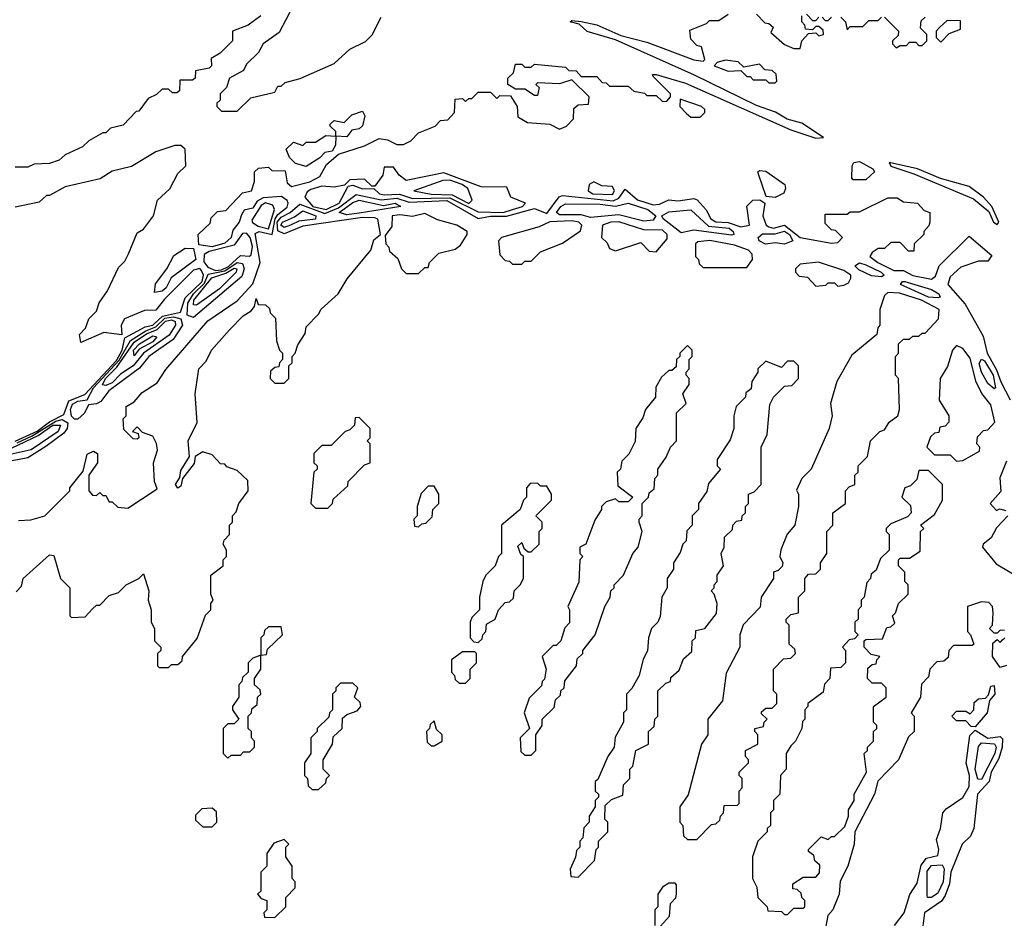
# Model space of a CAD drawing. Extents: x 2769579 to 2883812, y 684207 to 828660.
# Tile 224 of 256: x 2793909 to 2797058, y 768628 to 771502. Entities that reach past the tile are written whole.
import ezdxf

# ---------------------------------------------------------------- set-up
doc = ezdxf.new("R2010")
doc.units = 0

msp = doc.modelspace()

# ---------------------------------------------------------------- linework, layer by layer
at = {"layer": '0CON02XD'}
for points in [[(2794783.9, 771546.1), (2794739.3, 771460.7), (2794687.5, 771425), (2794673, 771397), (2794635, 771360), (2794625, 771340), (2794580, 771315), (2794570, 771285), (2794550, 771265), (2794550, 771245), (2794540, 771235), (2794540, 771225), (2794555, 771210), (2794605, 771210)], [(2794680, 771515), (2794640, 771485), (2794590, 771465), (2794590, 771435), (2794550, 771395), (2794521.7, 771378.3), (2794522.5, 771355), (2794515, 771347.5), (2794471.7, 771338.3), (2794470, 771315), (2794461.7, 771308.3), (2794421.7, 771308.3), (2794420, 771275), (2794411.7, 771268.3), (2794398.3, 771268.3), (2794385, 771280), (2794365, 771280), (2794347, 771263), (2794320, 771250), (2794290, 771210), (2794281.7, 771208.3), (2794240, 771165), (2794200, 771155), (2794185, 771140), (2794175, 771140), (2794130, 771115), (2794110, 771095), (2794055, 771070), (2794035, 771052.5), (2794005, 771042.5), (2793955, 771040), (2793935, 771030), (2793895, 771030)], [(2793945, 769902.5), (2793990, 769915), (2794070, 769995), (2794070, 770005), (2794111.7, 770058.3), (2794125, 770112.5), (2794145, 770122.5), (2794157.5, 770115), (2794157.5, 770085), (2794130, 770045), (2794130, 769995), (2794141.7, 769981.7), (2794155, 769980), (2794165, 769990), (2794175, 769980), (2794185, 769980), (2794195, 769960), (2794205, 769960), (2794223, 769943), (2794255, 769940), (2794348.3, 770001.7), (2794340, 770025), (2794337.5, 770085), (2794350, 770125), (2794347, 770147), (2794335, 770170), (2794301.7, 770181.7), (2794285, 770200), (2794270, 770185), (2794288.3, 770178.3), (2794290, 770165), (2794285, 770160), (2794271.7, 770161.7), (2794241.7, 770191.7), (2794240, 770225), (2794250, 770235), (2794250, 770265), (2794275, 770280), (2794300.7, 770309.3), (2794349.3, 770340.7), (2794377, 770383), (2794510.7, 770539.3), (2794605, 770602.5), (2794655, 770657.5), (2794678, 770725), (2794662.2, 770817.8), (2794675, 770824.5), (2794716.2, 770815), (2794726.4, 770865), (2794735, 770879.5), (2794765, 770902), (2794767.5, 770915), (2794764.2, 770924.2), (2794746.4, 770936.4), (2794687.5, 770932.5), (2794668.3, 770921.7), (2794655, 770898.8), (2794627.5, 770892.5), (2794618.3, 770878.3), (2794611.2, 770855), (2794590.6, 770829.4), (2794585.8, 770805), (2794565, 770787.1), (2794525, 770775.6), (2794482.5, 770782.5), (2794480, 770815), (2794518.3, 770851.7), (2794521.7, 770868.3), (2794541.7, 770888.3), (2794568.3, 770891.7), (2794621.7, 770948.3), (2794650, 770955), (2794660, 770985), (2794660, 771015), (2794673, 771027), (2794705, 771030), (2794715, 771020), (2794758.3, 771018.3), (2794765, 770980), (2794778.3, 770968.3), (2794837, 770983), (2794869.3, 771000.7), (2794890.7, 771039.3), (2794928.3, 771071.7), (2795011.7, 771098.3), (2795058.3, 771121.7), (2795085, 771117.5), (2795115, 771102.5), (2795137, 771103), (2795160, 771115), (2795185, 771140), (2795238.3, 771161.7), (2795255, 771180), (2795278.3, 771181.7), (2795300, 771205), (2795301.7, 771248.3), (2795325, 771250), (2795335, 771240), (2795345, 771250), (2795355, 771250), (2795375, 771270), (2795415, 771270), (2795435, 771250), (2795445, 771260), (2795478.3, 771258.3), (2795500, 771225), (2795501.7, 771191.7), (2795533, 771173), (2795605, 771167.5), (2795635, 771152.5), (2795658.3, 771161.7), (2795680, 771185), (2795681.7, 771218.3), (2795695, 771230), (2795728.3, 771231.7), (2795730, 771255), (2795675, 771310), (2795635, 771297.5), (2795565, 771300), (2795560, 771295), (2795570, 771285), (2795565, 771260), (2795555, 771260), (2795525, 771280), (2795495, 771280), (2795470, 771295), (2795470, 771315), (2795488.3, 771331.7), (2795495, 771360), (2795515, 771360), (2795525, 771350), (2795545, 771350), (2795555, 771360), (2795655, 771350), (2795665, 771340), (2795688.3, 771338.3), (2795705, 771320), (2795755, 771320), (2795771.7, 771301.7), (2795785, 771300), (2795795, 771290), (2795855, 771290), (2795873, 771273), (2795907, 771267), (2795915, 771260), (2795945, 771260), (2795965, 771240), (2795978.3, 771241.7), (2795990, 771255), (2795990, 771265), (2795935, 771320), (2795933, 771327), (2795945, 771326.7), (2796038.8, 771298.8), (2796375, 771150), (2796455, 771123.3), (2796480, 771125), (2796410.7, 771170.7), (2796363.8, 771183.8), (2796325.9, 771205.9), (2796265, 771228), (2796067.5, 771325), (2795815, 771437.5), (2795724.4, 771464.4), (2795698.3, 771488.3), (2795670, 771495), (2795675, 771500), (2795705, 771496.7), (2795755, 771486.2), (2795831.2, 771451.2), (2795915, 771430), (2796065, 771373.8), (2796095, 771370), (2796100, 771375), (2796090, 771415), (2796075, 771420), (2796055, 771440), (2796051.7, 771468.3), (2796105, 771490), (2796115, 771500), (2796145, 771500), (2796175, 771520)], [(2794605, 771210), (2794648.3, 771251.7), (2794725, 771270), (2794735, 771290), (2794745, 771290), (2794758.3, 771301.7), (2794806.4, 771313.6), (2794915, 771362.5), (2794965, 771407.5), (2795015, 771432.5), (2795036.4, 771453.6), (2795065, 771510)], [(2796265, 771520), (2796291.7, 771491.7), (2796305, 771490), (2796318.3, 771478.3), (2796311.7, 771461.7), (2796355, 771422.5), (2796385, 771410), (2796405, 771410), (2796410, 771435), (2796431.7, 771458.3), (2796455, 771460), (2796465, 771450), (2796480, 771455), (2796478.3, 771468.3), (2796465, 771480), (2796455, 771480), (2796445, 771470), (2796421.7, 771471.7), (2796420, 771485), (2796410, 771495), (2796410, 771515)], [(2796425, 771520), (2796445, 771500), (2796455, 771500), (2796465, 771510)], [(2796475, 771510), (2796485, 771500), (2796495, 771500), (2796505, 771510)], [(2796535, 771510), (2796550, 771495), (2796555, 771470), (2796565, 771480), (2796605, 771480), (2796625, 771500), (2796655, 771500), (2796665, 771510)], [(2796675, 771510), (2796720, 771465), (2796718.3, 771451.7), (2796700, 771435), (2796700, 771425), (2796711.7, 771411.7), (2796725, 771420), (2796745, 771420), (2796755, 771430), (2796775, 771430), (2796785, 771420), (2796795, 771420), (2796810, 771435), (2796810, 771455), (2796790, 771475), (2796791.7, 771498.3), (2796805, 771510)], [(2796855, 771430), (2796881.7, 771458.3), (2796918.3, 771471.7), (2796918.3, 771498.3), (2796875, 771500), (2796851.7, 771478.3), (2796840, 771465), (2796840, 771445), (2796855, 771430)], [(2796325, 771300), (2796330, 771305), (2796328.3, 771328.3), (2796315, 771340), (2796291.7, 771341.7), (2796275, 771360), (2796225, 771350), (2796207, 771367), (2796165, 771372.5), (2796140, 771365), (2796130, 771355), (2796175, 771337.5), (2796215, 771340), (2796235, 771320), (2796245, 771320), (2796255, 771310), (2796295, 771310), (2796305, 771300), (2796325, 771300)], [(2796085, 771190), (2796100, 771205), (2796100, 771215), (2796090, 771225), (2796021.7, 771248.3), (2796020, 771225), (2796041.7, 771201.7), (2796055, 771190), (2796085, 771190)], [(2794955, 771127.5), (2794920, 771130), (2794920, 771145), (2794901.7, 771161.7), (2794901.7, 771168.3), (2794915, 771180), (2794947, 771173), (2794971.7, 771198.3), (2795005, 771210), (2795012.5, 771195), (2795005, 771162.5), (2794995, 771153.3), (2794971.2, 771148.8), (2794955, 771127.5)], [(2794825, 771032.5), (2794791.7, 771041.7), (2794771.7, 771061.7), (2794761.7, 771088.3), (2794785, 771110), (2794815, 771100), (2794825, 771110), (2794855, 771110), (2794888.3, 771131.7), (2794920, 771130), (2794919.3, 771100.7), (2794908.3, 771081.7), (2794885, 771077.5), (2794869.3, 771060.7), (2794825, 771032.5)], [(2793895, 770154.4), (2793965, 770186.3), (2794004.4, 770215.6), (2794050.7, 770239.3), (2794066.8, 770283.2), (2794117, 770303), (2794218.3, 770411.7), (2794237.1, 770445), (2794245.6, 770484.4), (2794310.4, 770519.6), (2794335, 770525.4), (2794366, 770554), (2794423.7, 770566.3), (2794438, 770612), (2794492.3, 770665), (2794496.7, 770685), (2794490.3, 770700.3), (2794485, 770705.8), (2794465, 770701.4), (2794372, 770608), (2794345, 770572.9), (2794308.3, 770571.7), (2794244.4, 770545.6), (2794234.2, 770525), (2794236.2, 770493.8), (2794178.3, 770501.7), (2794105, 770470), (2794100, 770495), (2794120, 770515), (2794130, 770545), (2794155, 770570), (2794163.3, 770596.7), (2794190, 770635), (2794225, 770710), (2794245, 770730), (2794257, 770753), (2794285, 770820), (2794305, 770832.5), (2794337.5, 770875), (2794350, 770925), (2794389.3, 770960.7), (2794415, 771010), (2794440, 771035), (2794438.3, 771088.3), (2794425, 771100), (2794405, 771100), (2794345, 771080), (2794267, 771033), (2794205, 771017.5), (2794166.4, 770993.6), (2794055, 770967.5), (2794005, 770940), (2793995, 770940), (2793971.7, 770918.3), (2793895, 770902.5)], [(2795455, 770885.5), (2795485, 770894.6), (2795517.5, 770905), (2795526.2, 770915), (2795480, 770935), (2795467, 770967), (2795385, 770967.5), (2795265, 771011.9), (2795145, 770987.5), (2795122.5, 771005), (2795105, 771030), (2795075, 771030), (2795070, 771005), (2795045, 770970), (2795035, 770970), (2795012, 770992), (2794965, 770990), (2794947.5, 770972.5), (2794915, 770966.7), (2794875, 770970), (2794840.5, 770959.5), (2794828, 770952), (2794820.8, 770935), (2794846.5, 770905), (2794888.8, 770895), (2794930.9, 770915), (2794960, 770970), (2794975, 770973.3), (2795005, 770961.4), (2795041.7, 770961.7), (2795060, 770945), (2795075, 770941.8), (2795123.9, 770943.9), (2795165, 770930.3), (2795285, 770932.1), (2795375, 770888.1), (2795455, 770885.5)], [(2796615, 770990), (2796575, 770990), (2796570, 770995), (2796571.2, 771035), (2796576.7, 771045), (2796595, 771048.6), (2796637.5, 771025), (2796642.5, 771015), (2796615, 770990)], [(2797035, 770847.5), (2797040, 770855), (2797017.5, 770905), (2796991.2, 770935), (2796945, 770968.8), (2796853.8, 770993.8), (2796780, 771025), (2796690, 771045), (2796695, 771033.8), (2796768.8, 771008.8), (2796958.9, 770928.9), (2797008.3, 770888.3), (2797023.8, 770855), (2797035, 770847.5)], [(2796325, 770933.3), (2796296.7, 770936.7), (2796272.5, 771005), (2796270, 771015), (2796275, 771020), (2796295, 771017.5), (2796356, 770975), (2796358.3, 770961.7), (2796352.3, 770947.7), (2796325, 770933.3)], [(2795345, 770914.5), (2795355.7, 770925), (2795341.9, 770961.9), (2795324.2, 770975), (2795285, 770989.2), (2795262, 770988), (2795170, 770955), (2795225, 770944.1), (2795292, 770942), (2795345, 770914.5)], [(2795805, 770942.9), (2795810.8, 770955), (2795805, 770968.8), (2795770.9, 770970.9), (2795745, 770983.3), (2795730, 770975), (2795726.7, 770955), (2795742.5, 770945), (2795805, 770942.9)], [(2794571.7, 770071.7), (2794565, 770080), (2794551.7, 770081.7), (2794525, 770110), (2794495, 770120), (2794470, 770105), (2794467, 770083), (2794430, 770035), (2794425, 770010), (2794415, 770003.8), (2794407.5, 770015), (2794421.7, 770038.3), (2794425, 770060), (2794452.5, 770105), (2794448, 770155), (2794476.4, 770213.6), (2794470, 770305), (2794482.5, 770385), (2794505, 770410), (2794522.5, 770445), (2794580.3, 770509.7), (2794623.3, 770555), (2794649.3, 770570.7), (2794660, 770585), (2794665, 770610), (2794671.7, 770591.7), (2794695, 770590), (2794708.3, 770578.3), (2794710, 770565), (2794727, 770547), (2794730, 770475), (2794740, 770445), (2794750, 770435), (2794750, 770415), (2794740, 770405), (2794738.3, 770391.7), (2794725, 770390), (2794711.7, 770378.3), (2794710, 770355), (2794725, 770340), (2794755, 770340), (2794770, 770355), (2794770, 770395), (2794780, 770405), (2794780, 770425), (2794790, 770435), (2794798.3, 770461.7), (2794821.7, 770498.3), (2794825, 770520), (2794865, 770560), (2794873.6, 770576.4), (2794927.5, 770625), (2794956.4, 770673.6), (2795032.5, 770765), (2795042.1, 770797.9), (2795062.5, 770815), (2795054.1, 770864.1), (2795045, 770868.1), (2795005, 770869.1), (2794815, 770841.8), (2794755, 770817.5), (2794735, 770827.1), (2794732.9, 770855), (2794745, 770870.8), (2794774.3, 770885), (2794805, 770911.9), (2794885, 770881.8), (2794929.2, 770900.8), (2794985, 770942.5), (2795065, 770926.2), (2795115, 770930.9), (2795155, 770918.8), (2795275, 770923.5), (2795375, 770866.7), (2795415, 770874.1), (2795466.4, 770873.6), (2795555, 770897.8), (2795595, 770882.5), (2795634.4, 770935.6), (2795645, 770940), (2795807.4, 770922.6), (2795825, 770930.8), (2795845, 770960), (2795885, 770925.7), (2795935, 770910), (2795955, 770912), (2795985, 770926.2), (2796015, 770922.5), (2796065, 770930), (2796075.7, 770925.7), (2796104.1, 770894.1), (2796119.2, 770865), (2796135, 770855.6), (2796175, 770853.1), (2796215, 770839.5), (2796243.3, 770845), (2796234.4, 770905.6), (2796253.3, 770925), (2796276.4, 770926.4), (2796292.5, 770915), (2796286, 770875), (2796296.2, 770845), (2796305, 770839.2), (2796320, 770835), (2796355, 770844.4), (2796405, 770805.4), (2796505, 770787.5), (2796525, 770790), (2796540, 770805), (2796518.3, 770828.3), (2796505, 770830), (2796485, 770850), (2796485, 770880), (2796555, 770880), (2796565, 770887.5), (2796595, 770887.5), (2796685, 770932.5), (2796715, 770932.5), (2796735, 770920), (2796780, 770915), (2796801.7, 770891.7), (2796820, 770885), (2796820, 770855), (2796817, 770843), (2796800, 770825), (2796800, 770815), (2796770, 770785), (2796768.3, 770761.7), (2796751.7, 770761.7), (2796725, 770790), (2796695, 770790), (2796675, 770770), (2796655, 770770), (2796635, 770757.5), (2796627.5, 770745), (2796653.3, 770725), (2796705, 770700), (2796735, 770700), (2796765, 770684), (2796825, 770672.5), (2796838.3, 770681.7), (2796850, 770715), (2796945, 770810), (2797018.3, 770748.3), (2797005, 770730), (2796975, 770730), (2796919.3, 770710.7), (2796885, 770680), (2796877.5, 770655), (2796932.6, 770592.6), (2796989.9, 770489.9), (2797003.3, 770435), (2797032.6, 770382.6), (2797046.7, 770343.3), (2797076.2, 770286.2)], [(2794705, 770833.5), (2794724.5, 770895), (2794718.7, 770908.7), (2794695, 770916.2), (2794681.8, 770908.2), (2794651.2, 770861.2), (2794653.4, 770853.4), (2794671.6, 770841.6), (2794705, 770833.5)], [(2794955, 770877.5), (2794931.2, 770885), (2794975, 770917.8), (2794995, 770924.4), (2795072.5, 770907.5), (2795110, 770915), (2795127.5, 770905), (2794995, 770883.1), (2794955, 770877.5)], [(2795905, 770857.8), (2795825, 770878.1), (2795735, 770869.4), (2795705, 770878.5), (2795635, 770878), (2795626.2, 770885), (2795639.2, 770905), (2795655, 770912.9), (2795765, 770911.8), (2795815, 770905.5), (2795855, 770915.8), (2795918, 770895), (2795943.3, 770875), (2795935, 770860.8), (2795905, 770857.8)], [(2794755, 770837.5), (2794744.7, 770844.7), (2794749.2, 770855), (2794788.5, 770871.5), (2794815, 770891.1), (2794856, 770875), (2794855.4, 770864.6), (2794802.2, 770857.8), (2794775, 770844.5), (2794755, 770837.5)], [(2795185, 770690), (2795205, 770710), (2795215, 770710), (2795220, 770725), (2795250, 770755), (2795301.7, 770768.3), (2795319.3, 770780.7), (2795340, 770815), (2795340, 770825), (2795307.5, 770845), (2795245, 770862), (2795205, 770882), (2795165, 770872.5), (2795125, 770878.1), (2795100, 770875), (2795099.2, 770840.8), (2795078.3, 770811.7), (2795080, 770785), (2795090, 770775), (2795091.7, 770761.7), (2795118.3, 770738.3), (2795130, 770705), (2795145, 770690), (2795185, 770690)], [(2796185, 770812.9), (2796065, 770829.4), (2796025, 770820), (2795966.7, 770865), (2795962.5, 770875), (2795985, 770887.5), (2796055, 770894), (2796111.9, 770841.9), (2796178, 770835), (2796191.2, 770825), (2796192.5, 770815), (2796185, 770812.9)], [(2795515, 770720), (2795525, 770730), (2795545, 770730), (2795575, 770760), (2795645, 770787.5), (2795703, 770827), (2795706.7, 770845), (2795697.5, 770855), (2795675, 770859.2), (2795604.2, 770855.8), (2795570.5, 770839.5), (2795450, 770805), (2795440, 770795), (2795445, 770750), (2795461.7, 770731.7), (2795475, 770730), (2795485, 770720), (2795515, 770720)], [(2795945, 770760), (2795979.3, 770800.7), (2795980, 770815), (2795965, 770828.8), (2795905, 770830), (2795825, 770855.7), (2795800, 770855), (2795772.5, 770845), (2795770, 770805), (2795788.3, 770788.3), (2795795, 770770), (2795815, 770762.5), (2795895, 770790), (2795921.7, 770761.7), (2795945, 770760)], [(2794535, 770699.5), (2794555, 770701.6), (2794577.3, 770712.7), (2794615, 770748.1), (2794644.1, 770745.9), (2794649.5, 770750.5), (2794653.3, 770776.7), (2794645.9, 770805.9), (2794635, 770819.2), (2794621.5, 770818.5), (2794595, 770781.1), (2794515, 770760.4), (2794498.9, 770751.1), (2794497.7, 770727.7), (2794510.4, 770710.4), (2794535, 770699.5)], [(2796355, 770784.4), (2796325, 770788.6), (2796294.5, 770784.5), (2796273.8, 770795), (2796271.2, 770805), (2796285, 770817.1), (2796325, 770817.3), (2796355, 770825.4), (2796370.6, 770815), (2796381.2, 770795), (2796355, 770784.4)], [(2796235, 770710), (2796252.5, 770735), (2796251.7, 770751.7), (2796240, 770765), (2796195, 770781.2), (2796115.8, 770795.8), (2796078.3, 770791.7), (2796070, 770785), (2796070, 770745), (2796080, 770735), (2796081.7, 770721.7), (2796095, 770710), (2796235, 770710)], [(2794340, 770630), (2794343, 770657), (2794380, 770705), (2794401.7, 770748.3), (2794438.3, 770771.7), (2794465, 770770), (2794472, 770735), (2794393.3, 770676.7), (2794378, 770645), (2794365, 770633.8), (2794340, 770630)], [(2794465, 770550), (2794445, 770557.5), (2794446.8, 770595), (2794464.8, 770625.2), (2794500.4, 770659.6), (2794512.3, 770687.7), (2794565, 770699.2), (2794605, 770725.3), (2794622.2, 770722.2), (2794627.5, 770705), (2794619.4, 770680.6), (2794465, 770550)], [(2796525, 770650), (2796545, 770652.5), (2796559.3, 770660.7), (2796567.5, 770675), (2796566.7, 770685), (2796545, 770700), (2796463.6, 770726.4), (2796405, 770720), (2796390, 770705), (2796390, 770695), (2796401.7, 770681.7), (2796428.3, 770678.3), (2796455, 770650), (2796487, 770653), (2796495, 770660), (2796515, 770660), (2796525, 770650)], [(2796665, 770680), (2796633.4, 770683.4), (2796592.2, 770702.2), (2796580, 770715), (2796595, 770724.2), (2796615, 770718.1), (2796663.8, 770695), (2796673.3, 770685), (2796665, 770680)], [(2794475, 770588.6), (2794465, 770590), (2794465.6, 770605), (2794523.4, 770676.6), (2794568.6, 770691.4), (2794595, 770707.1), (2794603.3, 770705), (2794601.4, 770695), (2794548.2, 770641.7), (2794475, 770588.6)], [(2796845, 770612), (2796815, 770614.5), (2796726.2, 770655), (2796732.5, 770665), (2796740, 770665), (2796825, 770639.4), (2796848, 770625), (2796852.5, 770615), (2796845, 770612)], [(2796075, 768880), (2796121.7, 768928.3), (2796135, 768930), (2796148.3, 768941.7), (2796150, 768955), (2796160, 768965), (2796161.7, 768988.3), (2796205, 768990), (2796210, 768995), (2796210, 769035), (2796220, 769045), (2796220, 769075), (2796210, 769085), (2796210, 769095), (2796240, 769125), (2796240, 769135), (2796230, 769145), (2796230, 769165), (2796270, 769185), (2796270, 769215), (2796260, 769225), (2796260, 769235), (2796288.3, 769241.7), (2796290, 769255), (2796300, 769265), (2796281.7, 769281.7), (2796281.7, 769288.3), (2796295, 769300), (2796315, 769300), (2796330, 769315), (2796330, 769345), (2796320, 769355), (2796320, 769425), (2796351.7, 769458.3), (2796375, 769460), (2796390, 769475), (2796388.3, 769488.3), (2796370, 769505), (2796370, 769565), (2796360, 769575), (2796360, 769585), (2796375, 769600), (2796400, 769605), (2796400, 769655), (2796420, 769675), (2796420, 769715), (2796431.7, 769728.3), (2796455, 769730), (2796470, 769745), (2796470, 769765), (2796490, 769795), (2796490, 769865), (2796510, 769885), (2796510, 769925), (2796550, 769955), (2796550, 769995), (2796561.7, 770008.3), (2796580, 770015), (2796580, 770045), (2796590, 770055), (2796590, 770075), (2796620, 770105), (2796630, 770155), (2796660, 770185), (2796675, 770190), (2796690, 770215), (2796717.5, 770235), (2796722.5, 770255), (2796720, 770355), (2796710, 770365), (2796710, 770425), (2796720, 770435), (2796720, 770465), (2796735, 770480), (2796755, 770480), (2796765, 770490), (2796785, 770490), (2796795, 770500), (2796805, 770500), (2796847.5, 770545), (2796850, 770575), (2796793.3, 770605), (2796722.5, 770627.5), (2796685, 770630), (2796675, 770620), (2796660, 770575), (2796660, 770525), (2796653, 770517), (2796650, 770495), (2796570.7, 770429.3), (2796522.5, 770345), (2796502.5, 770275), (2796507.5, 770235), (2796497.5, 770195), (2796440, 770065), (2796410, 770035), (2796393, 769997), (2796400, 769985), (2796400, 769945), (2796387.5, 769885), (2796363, 769857), (2796343, 769807), (2796340, 769785), (2796350, 769765), (2796347, 769753), (2796335, 769740), (2796320, 769735), (2796320, 769715), (2796280, 769655), (2796277, 769623), (2796223, 769567), (2796212.5, 769535), (2796212.5, 769495), (2796168.3, 769411.7), (2796157, 769323), (2796110, 769265), (2796110, 769215), (2796090, 769185), (2796047, 769023), (2796020, 768985), (2796020, 768935), (2796030, 768925), (2796031.7, 768891.7), (2796045, 768880), (2796075, 768880)], [(2794095, 770224.4), (2794084.4, 770224.4), (2794074.4, 770234.4), (2794071.8, 770255), (2794078, 770272), (2794095, 770281.8), (2794125, 770286), (2794145, 770324.6), (2794227.1, 770412.9), (2794263.9, 770476.1), (2794312.6, 770507.4), (2794345, 770519.7), (2794372.8, 770547.2), (2794401.2, 770551.2), (2794424.2, 770545), (2794430, 770525), (2794400.3, 770479.7), (2794322, 770425), (2794292.6, 770387.4), (2794194.3, 770315), (2794169.1, 770280.9), (2794155, 770273.1), (2794129.3, 770270.7), (2794116.6, 770243.4), (2794095, 770224.4)], [(2794185, 770332.2), (2794174.2, 770334.2), (2794183.5, 770355), (2794219.7, 770390.3), (2794275, 770470.8), (2794315, 770497.1), (2794349.3, 770510.7), (2794375, 770538.1), (2794395, 770542.5), (2794406.3, 770536.3), (2794407.1, 770525), (2794386.8, 770493.2), (2794304.7, 770435.3), (2794271.9, 770395), (2794231.3, 770368.7), (2794205, 770340.9), (2794185, 770332.2)], [(2794275, 770427.5), (2794273.3, 770445), (2794292, 770465), (2794335, 770491.4), (2794347.5, 770487.5), (2794335, 770472.2), (2794291.7, 770448.3), (2794275, 770427.5)], [(2795545, 769150), (2795560, 769165), (2795560, 769215), (2795580, 769245), (2795580, 769265), (2795618.3, 769301.7), (2795623, 769327), (2795638.3, 769341.7), (2795640, 769355), (2795650, 769365), (2795653, 769387), (2795690, 769435), (2795691.7, 769458.3), (2795710, 769475), (2795710, 769485), (2795750, 769535), (2795780, 769625), (2795797.5, 769655), (2795800, 769675), (2795810, 769685), (2795810, 769695), (2795840, 769725), (2795870, 769795), (2795887.5, 769815), (2795900, 769865), (2795890, 769895), (2795890, 769905), (2795900, 769915), (2795900, 769955), (2795920, 769975), (2795921.7, 769988.3), (2795938.3, 770001.7), (2795940, 770035), (2795950, 770045), (2795950, 770065), (2795977, 770103), (2795990, 770135), (2796010, 770155), (2796010, 770245), (2796040, 770275), (2796030, 770305), (2796050, 770335), (2796050, 770355), (2796040, 770365), (2796040, 770375), (2796050, 770385), (2796050, 770415), (2796060, 770425), (2796060, 770445), (2796045, 770460), (2796020, 770435), (2796020, 770425), (2796010, 770415), (2796008.3, 770391.7), (2795995, 770380), (2795985, 770380), (2795961.7, 770358.3), (2795943, 770327), (2795942.5, 770295), (2795910, 770255), (2795901.7, 770228.3), (2795880, 770195), (2795877, 770153), (2795857, 770113), (2795835, 770090), (2795830, 770065), (2795820, 770055), (2795821.7, 770011.7), (2795870, 769975), (2795855, 769960), (2795825, 769960), (2795815, 769970), (2795785, 769960), (2795770, 769945), (2795770, 769935), (2795748.3, 769901.7), (2795720, 769825), (2795700, 769815), (2795700, 769795), (2795710, 769785), (2795700, 769775), (2795697, 769703), (2795662.5, 769625), (2795667.5, 769615), (2795667, 769573), (2795653, 769557), (2795640, 769515), (2795625, 769500), (2795615, 769500), (2795580, 769465), (2795592.5, 769425), (2795587, 769393), (2795580, 769385), (2795578.3, 769371.7), (2795538.3, 769331.7), (2795522.5, 769285), (2795540, 769235), (2795510, 769205), (2795511.7, 769161.7), (2795525, 769150), (2795545, 769150)], [(2796905, 770090), (2796925, 770092.5), (2796978.3, 770121.7), (2796980, 770135), (2796970, 770145), (2796971.7, 770168.3), (2796991.7, 770188.3), (2797005, 770190), (2797027.5, 770215), (2797015, 770270), (2796986.2, 770306.2), (2796966.4, 770346.4), (2796949.2, 770419.2), (2796925, 770450), (2796905, 770460), (2796892.5, 770445), (2796876.7, 770393.3), (2796852.5, 770355), (2796850, 770285), (2796880, 770235), (2796880, 770215), (2796868.3, 770201.7), (2796851.7, 770198.3), (2796848.3, 770181.7), (2796835, 770180), (2796821.7, 770168.3), (2796810, 770135), (2796835, 770110), (2796885, 770110), (2796905, 770090)], [(2795695, 768760), (2795747, 768813), (2795752.5, 768847.5), (2795760, 768855), (2795760, 768875), (2795790, 768905), (2795790, 768935), (2795780, 768945), (2795781.7, 768988.3), (2795801.7, 769008.3), (2795838.3, 769021.7), (2795840, 769055), (2795860, 769075), (2795860, 769105), (2795870, 769115), (2795880, 769165), (2795920, 769185), (2795920, 769225), (2795938.3, 769241.7), (2795940, 769265), (2795950, 769275), (2795950, 769355), (2795975, 769380), (2795990, 769385), (2795991.7, 769398.3), (2796018.3, 769421.7), (2796031.7, 769458.3), (2796058.3, 769481.7), (2796060, 769515), (2796070, 769525), (2796071.7, 769548.3), (2796100, 769555), (2796137, 769603), (2796140, 769635), (2796130, 769665), (2796120, 769675), (2796130, 769685), (2796130, 769695), (2796140, 769705), (2796140, 769725), (2796160, 769755), (2796152.5, 769795), (2796162.5, 769815), (2796163, 769847), (2796188.3, 769871.7), (2796190, 769885), (2796201.7, 769898.3), (2796218.3, 769901.7), (2796220, 769915), (2796230, 769925), (2796230, 769945), (2796240, 769955), (2796240, 769985), (2796258.3, 769991.7), (2796280, 770015), (2796280, 770135), (2796300, 770175), (2796308.3, 770271.7), (2796320, 770295), (2796355, 770330), (2796378.3, 770331.7), (2796400, 770355), (2796400, 770395), (2796385, 770410), (2796365, 770410), (2796345, 770390), (2796295, 770410), (2796270, 770385), (2796270, 770375), (2796250, 770345), (2796248.3, 770321.7), (2796231.7, 770308.3), (2796230, 770295), (2796200, 770265), (2796192.5, 770235), (2796192.5, 770195), (2796181.7, 770158.3), (2796140, 770095), (2796140, 770075), (2796150, 770065), (2796111.7, 770018.3), (2796107, 769993), (2796080, 769955), (2796080, 769935), (2796060, 769915), (2796060, 769885), (2796043, 769867), (2796040, 769835), (2796030, 769825), (2796021.7, 769798.3), (2796000, 769765), (2796000, 769745), (2795980, 769715), (2795980, 769685), (2795962.5, 769655), (2795957, 769593), (2795950, 769575), (2795930, 769555), (2795920, 769525), (2795917, 769483), (2795903, 769457), (2795890, 769405), (2795867, 769363), (2795850, 769345), (2795850, 769295), (2795840, 769285), (2795840, 769255), (2795813, 769207), (2795810, 769175), (2795790, 769145), (2795758.3, 769071.7), (2795750, 769065), (2795750, 769035), (2795760, 769025), (2795760, 769015), (2795750, 769005), (2795750, 768985), (2795730, 768955), (2795730, 768935), (2795713, 768917), (2795710, 768885), (2795700, 768875), (2795700, 768855), (2795690, 768845), (2795687, 768823), (2795670, 768785), (2795671.7, 768761.7), (2795695, 768760)], [(2797025, 770321.2), (2797005, 770338.8), (2796984.5, 770375), (2796977.3, 770402.7), (2796985, 770416), (2796995, 770410.8), (2797022.2, 770365), (2797030, 770325), (2797025, 770321.2)], [(2793900.9, 770149.1), (2793948.7, 770171.3), (2794025, 770218.3), (2794045, 770223.1), (2794063.2, 770213.2), (2794061.1, 770195), (2794050.7, 770179.3), (2793992.9, 770137.1), (2793935, 770100.8), (2793885, 770090.8)], [(2794895, 769940), (2794910, 769955), (2794911.7, 769968.3), (2794958.3, 770011.7), (2794960, 770025), (2795011.7, 770078.3), (2795030, 770085), (2795030, 770145), (2795020, 770155), (2795030, 770165), (2795030, 770195), (2794995, 770230), (2794981.7, 770228.3), (2794980, 770205), (2794965, 770190), (2794950, 770185), (2794905, 770140), (2794875, 770140), (2794850, 770115), (2794850, 770085), (2794860, 770075), (2794860, 770065), (2794850, 770055), (2794840, 769955), (2794855, 769940), (2794895, 769940)], [(2793845, 770092.7), (2793813.4, 770093.4), (2793799.2, 770105), (2793797.5, 770125), (2793815, 770144.4), (2793835, 770146.2), (2793865, 770131.5), (2793885, 770133.1), (2793968.2, 770171.8), (2794015, 770205.2), (2794039.2, 770205), (2794031.9, 770185), (2793946, 770126), (2793878.5, 770111.5), (2793845, 770092.7)], [(2797065, 770090), (2797043.6, 770036.4), (2797047, 769993), (2797012.5, 769955), (2797032.5, 769932.5), (2797042.5, 769937.5), (2797062.5, 769932.5)], [(2793898.3, 769671.7), (2793915, 769690), (2793920, 769715), (2794005, 769790), (2794018.3, 769788.3), (2794040, 769715), (2794070, 769685), (2794070, 769595), (2794075, 769590), (2794118.3, 769591.7), (2794141.7, 769618.3), (2794155, 769630), (2794165, 769630), (2794195, 769660), (2794225, 769670), (2794250, 769695), (2794290, 769715), (2794305, 769730), (2794322.5, 769675), (2794320, 769645), (2794330, 769615), (2794330, 769575), (2794340, 769555), (2794340, 769515), (2794360, 769495), (2794360, 769485), (2794350, 769475), (2794350, 769435), (2794355, 769430), (2794385, 769430), (2794395, 769440), (2794415, 769440), (2794428.3, 769451.7), (2794430, 769465), (2794477, 769523), (2794503, 769597), (2794520, 769615), (2794520, 769635), (2794527.5, 769645), (2794520, 769665), (2794520, 769725), (2794560, 769755), (2794560, 769775), (2794570, 769785), (2794570, 769805), (2794560, 769825), (2794563, 769837), (2794580, 769855), (2794580, 769885), (2794590, 769895), (2794590, 769915), (2794601.7, 769928.3), (2794610, 769955), (2794640, 769995), (2794638.3, 770028.3), (2794605, 770060), (2794571.7, 770071.7)], [(2796365, 768640), (2796385, 768660), (2796415, 768660), (2796420, 768665), (2796420, 768685), (2796410, 768695), (2796408.3, 768708.3), (2796395, 768720), (2796381.7, 768721.7), (2796381.7, 768738.3), (2796415, 768760), (2796455, 768760), (2796467, 768773), (2796467.5, 768797.5), (2796451.7, 768811.7), (2796448.3, 768828.3), (2796431.7, 768841.7), (2796431.7, 768848.3), (2796471.7, 768888.3), (2796495, 768880), (2796505, 768890), (2796515, 768890), (2796548.3, 768921.7), (2796560, 768955), (2796560, 768975), (2796577.5, 769005), (2796577.5, 769025), (2796617.5, 769095), (2796610, 769155), (2796620, 769165), (2796620, 769175), (2796640, 769195), (2796640, 769225), (2796650, 769235), (2796650, 769245), (2796640, 769255), (2796640, 769305), (2796680, 769335), (2796680, 769365), (2796665, 769380), (2796635, 769380), (2796620, 769395), (2796621.7, 769428.3), (2796635, 769440), (2796648.3, 769441.7), (2796650, 769455), (2796660, 769465), (2796631.7, 769471.7), (2796610, 769495), (2796610, 769515), (2796615, 769520), (2796668.3, 769521.7), (2796681.7, 769558.3), (2796695, 769560), (2796708.3, 769571.7), (2796700, 769595), (2796710, 769605), (2796720, 769635), (2796750, 769665), (2796750, 769695), (2796740, 769705), (2796740, 769735), (2796720, 769755), (2796720, 769775), (2796725, 769780), (2796755, 769780), (2796788.3, 769801.7), (2796790, 769865), (2796800, 769875), (2796790, 769885), (2796835, 769920), (2796860, 769965), (2796860, 770015), (2796815, 770060), (2796785, 770060), (2796778.3, 770031.7), (2796758.3, 770011.7), (2796740, 770005), (2796730, 769975), (2796758.3, 769948.3), (2796760, 769925), (2796748.3, 769911.7), (2796695, 769890), (2796680, 769875), (2796680, 769865), (2796690, 769855), (2796690, 769805), (2796661.7, 769778.3), (2796648.3, 769741.7), (2796631.7, 769728.3), (2796630, 769715), (2796618.3, 769701.7), (2796610, 769655), (2796600, 769645), (2796600, 769625), (2796590, 769615), (2796590, 769585), (2796580, 769575), (2796580, 769545), (2796590, 769535), (2796578.3, 769521.7), (2796561.7, 769518.3), (2796540, 769495), (2796550, 769485), (2796550, 769445), (2796535, 769430), (2796501.7, 769428.3), (2796500, 769395), (2796483, 769377), (2796478.3, 769351.7), (2796430, 769315), (2796430, 769305), (2796420, 769295), (2796420, 769265), (2796413, 769257), (2796410, 769235), (2796390, 769195), (2796375, 769180), (2796360, 769155), (2796360, 769105), (2796342.5, 769085), (2796340, 769025), (2796320, 769005), (2796320, 768975), (2796310, 768965), (2796310, 768925), (2796300, 768915), (2796300, 768905), (2796270, 768875), (2796252.5, 768825), (2796252.5, 768755), (2796267, 768727), (2796270, 768695), (2796300, 768665), (2796301.7, 768651.7), (2796345, 768650), (2796355, 768640), (2796365, 768640)], [(2795375, 769510), (2795388.3, 769521.7), (2795390, 769535), (2795400, 769545), (2795401.7, 769568.3), (2795430, 769585), (2795440, 769615), (2795461.7, 769638.3), (2795475, 769640), (2795488.3, 769651.7), (2795490, 769675), (2795510, 769695), (2795520, 769715), (2795520, 769785), (2795511.7, 769791.7), (2795501.7, 769818.3), (2795515, 769830), (2795521.7, 769811.7), (2795535, 769800), (2795545, 769800), (2795570, 769825), (2795570, 769865), (2795580, 769875), (2795580, 769895), (2795560, 769915), (2795610, 769965), (2795610, 769985), (2795595, 770010), (2795575, 770010), (2795565, 770020), (2795541.7, 770018.3), (2795530, 770005), (2795530, 769975), (2795520, 769965), (2795510, 769935), (2795450, 769885), (2795450, 769795), (2795440, 769785), (2795430, 769755), (2795400, 769725), (2795390, 769705), (2795380, 769655), (2795380, 769615), (2795355, 769590), (2795350, 769575), (2795350, 769525), (2795361.7, 769511.7), (2795375, 769510)], [(2795185, 769880), (2795195, 769890), (2795208.3, 769891.7), (2795228.3, 769911.7), (2795230, 769935), (2795250, 769955), (2795250, 769985), (2795235, 770010), (2795215, 770010), (2795193, 769987), (2795180, 769945), (2795180, 769915), (2795170, 769905), (2795171.7, 769881.7), (2795185, 769880)], [(2793905, 769900), (2793945, 769902.5)], [(2797068.8, 769915), (2797032.7, 769877.3), (2797016.2, 769845), (2796990, 769825), (2796988, 769815), (2797031.4, 769761.4), (2797126.2, 769705)], [(2797058.3, 769548.3), (2797045, 769550), (2797035, 769540), (2797025, 769540), (2797010, 769555), (2797020, 769565), (2797022.5, 769605), (2797020, 769625), (2797008.3, 769638.3), (2796985, 769640), (2796940, 769625), (2796940, 769545), (2796950, 769535), (2796960, 769505), (2796955, 769500), (2796895, 769500), (2796880, 769485), (2796878.3, 769461.7), (2796865, 769450), (2796841.7, 769448.3), (2796820, 769425), (2796815, 769400), (2796793, 769377), (2796790, 769335), (2796760, 769285), (2796770, 769275), (2796770, 769225), (2796751.7, 769208.3), (2796720, 769135), (2796653, 769067), (2796642.5, 769025), (2796580, 768905), (2796577.5, 768865), (2796557.5, 768795), (2796533, 768747), (2796530, 768705), (2796510, 768655), (2796493, 768637), (2796487, 768603)], [(2794575, 769140), (2794585, 769150), (2794615, 769150), (2794625, 769160), (2794645, 769160), (2794660, 769175), (2794660, 769195), (2794650, 769205), (2794650, 769225), (2794640, 769235), (2794640, 769275), (2794650, 769285), (2794651.7, 769298.3), (2794668.3, 769311.7), (2794670, 769335), (2794680, 769345), (2794678.3, 769358.3), (2794660, 769375), (2794660, 769395), (2794680, 769425), (2794680, 769470), (2794698.3, 769471.7), (2794701.7, 769488.3), (2794750, 769535), (2794745, 769560), (2794705, 769560), (2794691.7, 769548.3), (2794690, 769535), (2794680, 769525), (2794680, 769470), (2794655, 769460), (2794640, 769445), (2794640, 769415), (2794621.7, 769398.3), (2794620, 769385), (2794610, 769375), (2794610, 769335), (2794590, 769305), (2794590, 769295), (2794610, 769265), (2794595, 769250), (2794575, 769250), (2794560, 769235), (2794560, 769155), (2794575, 769140)], [(2797065, 769436.7), (2797045, 769430), (2797020, 769465), (2797021.7, 769508.3), (2797035, 769520), (2797045, 769510), (2797051.7, 769518.3), (2797060, 769525)], [(2795335, 769380), (2795350, 769395), (2795350, 769425), (2795370, 769445), (2795370, 769475), (2795365, 769480), (2795325, 769480), (2795290, 769455), (2795290, 769415), (2795300, 769405), (2795301.7, 769391.7), (2795315, 769380), (2795335, 769380)], [(2794865, 769040), (2794888.3, 769061.7), (2794890, 769075), (2794900, 769085), (2794880, 769105), (2794880, 769135), (2794910, 769185), (2794911.7, 769208.3), (2794940, 769235), (2794941.7, 769268.3), (2794955, 769280), (2794988.3, 769291.7), (2795000, 769305), (2794998.3, 769318.3), (2794980, 769335), (2794990, 769365), (2794975, 769380), (2794935, 769380), (2794920, 769365), (2794920, 769355), (2794910, 769345), (2794910, 769295), (2794900, 769285), (2794898.3, 769271.7), (2794860, 769235), (2794860, 769225), (2794840, 769205), (2794840, 769155), (2794820, 769125), (2794820, 769085), (2794830, 769075), (2794831.7, 769051.7), (2794845, 769040), (2794865, 769040)], [(2796965, 769240), (2796951.7, 769241.7), (2796935, 769260), (2796905, 769260), (2796890, 769275), (2796905, 769290), (2796935, 769290), (2796948.3, 769281.7), (2796960, 769295), (2796961.7, 769318.3), (2796975, 769330), (2796997.5, 769332.5), (2797007.5, 769342.5), (2797015, 769370), (2797025, 769372.5), (2797028, 769345), (2797010, 769325), (2797003.3, 769285), (2796965, 769240)], [(2795235, 769180), (2795260, 769195), (2795260, 769215), (2795241.7, 769231.7), (2795235, 769260), (2795221.7, 769248.3), (2795220, 769235), (2795210, 769225), (2795211.7, 769191.7), (2795225, 769180), (2795235, 769180)], [(2796706.7, 768605), (2796737.5, 768645), (2796756, 768704), (2796779.5, 768740.5), (2796791.7, 768798.3), (2796809.5, 768820.5), (2796845, 768828.8), (2796848.3, 768848.3), (2796840.5, 768879.5), (2796853.8, 768915), (2796860.8, 768965), (2796871.5, 768978.5), (2796925, 769014), (2796945, 769050), (2796946.7, 769085), (2796935.9, 769124.1), (2796947.5, 769212.5), (2796965, 769230), (2797005, 769204.6), (2797045, 769209.2), (2797052, 769202), (2797050.5, 769175), (2797040.9, 769139.1), (2797015.6, 769095), (2797009.2, 769065), (2796972, 769025), (2796960, 768915), (2796949.4, 768890.6), (2796923.5, 768865), (2796887.1, 768775), (2796882.2, 768737.8), (2796869.1, 768700.9), (2796857.1, 768682.9), (2796802.5, 768645), (2796796.1, 768593.9)], [(2796985, 769072), (2796973.4, 769073.4), (2796964.4, 769105), (2796975, 769177.5), (2796985, 769189.2), (2797026.1, 769186.1), (2797032.2, 769175), (2797027.9, 769155), (2796985, 769072)], [(2794525, 768920), (2794540, 768935), (2794538.3, 768968.3), (2794525, 768980), (2794491.7, 768978.3), (2794471.7, 768958.3), (2794471.7, 768941.7), (2794495, 768920), (2794525, 768920)], [(2794725, 768630), (2794760, 768665), (2794760, 768695), (2794790, 768725), (2794790, 768745), (2794780, 768755), (2794780, 768795), (2794760, 768825), (2794760, 768855), (2794770, 768865), (2794755, 768880), (2794721.7, 768868.3), (2794700, 768835), (2794700, 768795), (2794680, 768775), (2794680, 768715), (2794670, 768705), (2794681.7, 768691.7), (2794700, 768685), (2794700, 768655), (2794690, 768645), (2794691.7, 768631.7), (2794725, 768630)], [(2796825, 768694.2), (2796812.5, 768695), (2796811.2, 768701.2), (2796811.1, 768778.9), (2796825, 768797.1), (2796858.8, 768798.8), (2796865.7, 768785.7), (2796862.5, 768745), (2796845, 768708), (2796825, 768694.2)], [(2795948.3, 768591.7), (2795987.5, 768635), (2795990, 768675), (2796007, 768693), (2796010, 768705), (2796010, 768735), (2796005, 768740), (2795985, 768740), (2795965, 768727.5), (2795950, 768705), (2795950, 768665), (2795940, 768655), (2795940, 768605)]]:
    msp.add_lwpolyline(points, dxfattribs=at)

doc.saveas('drawing.dxf')
